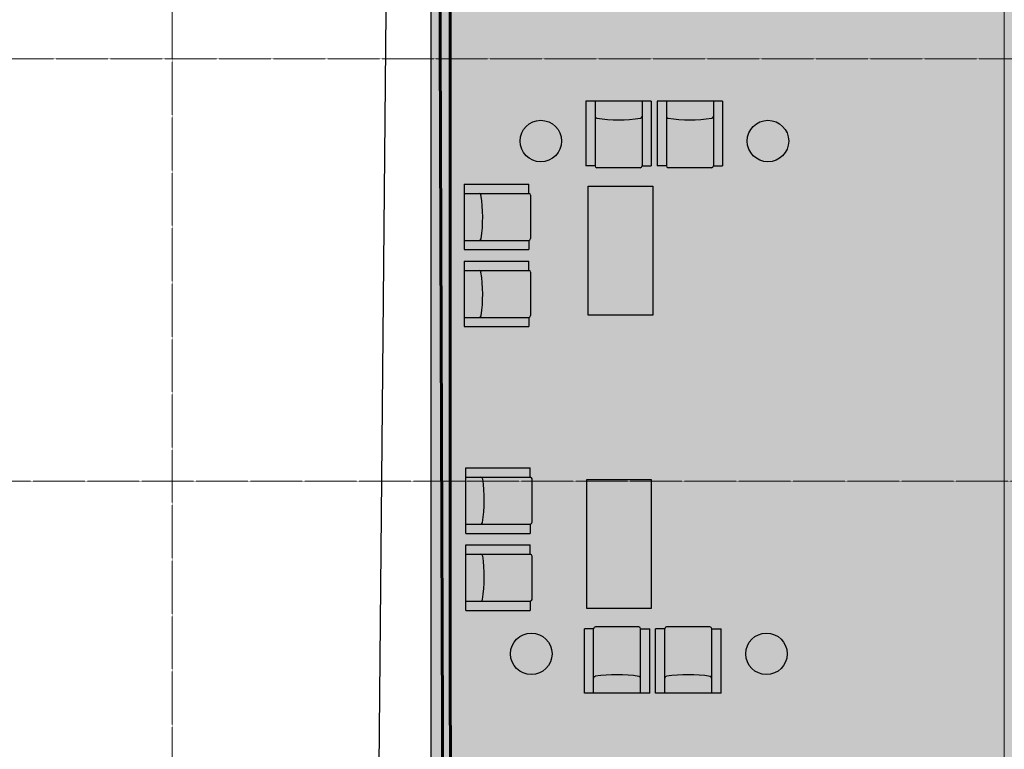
# Model space of a CAD drawing. Header units: millimetres. Extents: x -409347 to -76892, y 286088 to 1850972.
# Tile 205 of 256: x -299943 to -289261, y 1002276 to 1010191. Entities that reach past the tile are written whole.
import ezdxf

# ---------------------------------------------------------------- set-up
doc = ezdxf.new("R2010")
doc.units = ezdxf.units.MM
doc.linetypes.add('DGN Style 2', pattern=[3.08948, 1.853688, -1.235792])
doc.linetypes.add('DGN Style 4', pattern=[4.946257, 2.471584, -1.235792, 0.003089, -1.235792])
for name, color, linetype, lineweight in [('A_BU_CONCRETE_S_FILL', 7, 'Continuous', 0), ('A_P_ALLG_RWO_X_X', 20, 'Continuous', 30), ('A_P_AUSA_STR_X_X', 251, 'Continuous', 0), ('A_P_WAND_BET_A_X', 25, 'Continuous', 0), ('A_P_WAND_BET_V_X', 131, 'DGN Style 2', 0)]:
    doc.layers.add(name, color=color, linetype=linetype, lineweight=lineweight)
doc.layers.add('A_P_ACHS_HAR_X_X', color=70, linetype='DGN Style 4', lineweight=0, transparency=0.7)
doc.layers.add('furniture', color=253, linetype='Continuous')

# ---------------------------------------------------------------- blocks, each defined once
blk = doc.blocks.new('*U292')
at = {"layer": 'A_P_ACHS_HAR_X_X', "ltscale": 0.000466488, "transparency": 33554477}
for p, q in [((-34.817, 45), (-34.817, -45)), ((-25.788, 45), (-25.788, -45)), ((5.186, 6.76), (-45, 6.76)), ((45, 2.18), (-45, 2.18))]:
    blk.add_line(p, q, dxfattribs=at)
blk = doc.blocks.new('dljewnpocewbolcw')
at = {"layer": 'furniture', "color": 252}
for p, q in [((6748150, 4723938), (6747440, 4723938)), ((6747440, 4723938), (6747440, 4723238)), ((6747540, 4723938), (6747540, 4723238)), ((6748050, 4723938), (6748050, 4723238)), ((6748150, 4723938), (6748150, 4723238)), ((6748923, 4723938), (6748213, 4723938)), ((6748213, 4723938), (6748213, 4723238)), ((6748313, 4723938), (6748313, 4723238)), ((6748823, 4723938), (6748823, 4723238)), ((6748923, 4723938), (6748923, 4723238)), ((6747540, 4723238), (6747440, 4723238)), ((6748050, 4723238), (6748150, 4723238)), ((6748313, 4723238), (6748213, 4723238)), ((6748823, 4723238), (6748923, 4723238)), ((6748030, 4723218), (6747560, 4723218)), ((6748803, 4723218), (6748333, 4723218)), ((6746120, 4723039), (6746120, 4722329)), ((6746120, 4723039), (6746820, 4723039)), ((6746820, 4722939), (6746820, 4723039)), ((6746120, 4722939), (6746820, 4722939)), ((6746840, 4722919), (6746840, 4722449)), ((6746120, 4722429), (6746820, 4722429)), ((6746820, 4722429), (6746820, 4722329)), ((6746120, 4722329), (6746820, 4722329)), ((6746120, 4722204), (6746120, 4721494)), ((6746120, 4722204), (6746820, 4722204)), ((6746820, 4722104), (6746820, 4722204)), ((6746120, 4722104), (6746820, 4722104)), ((6746840, 4722084), (6746840, 4721614)), ((6746120, 4721594), (6746820, 4721594)), ((6746820, 4721594), (6746820, 4721494)), ((6746120, 4721494), (6746820, 4721494)), ((6746136, 4719251), (6746136, 4719961)), ((6746136, 4719961), (6746836, 4719961)), ((6746836, 4719861), (6746836, 4719961)), ((6746136, 4719861), (6746836, 4719861)), ((6746856, 4719371), (6746856, 4719841)), ((6746136, 4719351), (6746836, 4719351)), ((6746836, 4719351), (6746836, 4719251)), ((6746136, 4719251), (6746836, 4719251)), ((6746136, 4718415), (6746136, 4719125)), ((6746136, 4719125), (6746836, 4719125)), ((6746836, 4719025), (6746836, 4719125)), ((6746136, 4719025), (6746836, 4719025)), ((6746856, 4718535), (6746856, 4719005)), ((6746136, 4718515), (6746836, 4718515)), ((6746836, 4718515), (6746836, 4718415)), ((6746136, 4718415), (6746836, 4718415)), ((6747424, 4717516), (6747424, 4718216)), ((6747524, 4718216), (6747424, 4718216)), ((6747524, 4717516), (6747524, 4718216)), ((6748014, 4718236), (6747544, 4718236)), ((6748034, 4717516), (6748034, 4718216)), ((6748034, 4718216), (6748134, 4718216)), ((6748134, 4717516), (6748134, 4718216)), ((6748196, 4717516), (6748196, 4718216)), ((6748296, 4718216), (6748196, 4718216)), ((6748296, 4717516), (6748296, 4718216)), ((6748786, 4718236), (6748316, 4718236)), ((6748806, 4717516), (6748806, 4718216)), ((6748806, 4718216), (6748906, 4718216)), ((6748906, 4717516), (6748906, 4718216)), ((6748134, 4717516), (6747424, 4717516)), ((6748906, 4717516), (6748196, 4717516))]:
    blk.add_line(p, q, dxfattribs=at)
for points in [[(6747466, 4721618), (6747466, 4723018), (6748166, 4723018), (6748166, 4721618)], [(6747450, 4718436), (6747450, 4719836), (6748150, 4719836), (6748150, 4718436)]]:
    blk.add_lwpolyline(points, close=True, dxfattribs=at)
for centre in [(6746951, 4723507, 0), (6749415, 4723507), (6746848, 4717944), (6749399, 4717944)]:
    blk.add_circle(centre, 225, dxfattribs=at)
for centre, radius, start, end in [((6747560, 4723774), 20, 178.4089, 263.3696), ((6748030, 4723776), 20, 276.6304, 358.4089), ((6748333, 4723774), 20, 178.4089, 263.3696), ((6748803, 4723776), 20, 276.6304, 358.4089), ((6747791, 4725281), 1544, 261.3, 278.9835), ((6748564, 4725281), 1544, 261.3, 278.9835), ((6747560, 4723238), 20, 180, 270), ((6748030, 4723238), 20, 270, 0), ((6748333, 4723238), 20, 180, 270), ((6748803, 4723238), 20, 270, 0), ((6746283, 4722919), 20, 6.6304, 88.4089), ((6744777, 4722681), 1544, 351.3, 8.9835), ((6746820, 4722919), 20, 0, 90), ((6746284, 4722449), 20, 268.4089, 353.3696), ((6746820, 4722449), 20, 270, 0), ((6746283, 4722084), 20, 6.6304, 88.4089), ((6744777, 4721845), 1544, 351.3, 8.9835), ((6746820, 4722084), 20, 0, 90), ((6746284, 4721614), 20, 268.4089, 353.3696), ((6746820, 4721614), 20, 270, 0), ((6746300, 4719841), 20, 6.6304, 91.5911), ((6744794, 4719609), 1544, 351.0165, 8.7), ((6746836, 4719841), 20, 0, 90), ((6746299, 4719371), 20, 271.5911, 353.3696), ((6746836, 4719371), 20, 270, 0), ((6746300, 4719005), 20, 6.6304, 91.5911), ((6744794, 4718774), 1544, 351.0165, 8.7), ((6746836, 4719005), 20, 0, 90), ((6746299, 4718535), 20, 271.5911, 353.3696), ((6746836, 4718535), 20, 270, 0), ((6747544, 4718216), 20, 90, 180), ((6748014, 4718216), 20, 0, 90), ((6748316, 4718216), 20, 90, 180), ((6748786, 4718216), 20, 0, 90), ((6747544, 4717680), 20, 96.6304, 181.5911), ((6747775, 4716174), 1544, 81.0165, 98.7), ((6748014, 4717679), 20, 1.5911, 83.3696), ((6748316, 4717680), 20, 96.6304, 181.5911), ((6748548, 4716174), 1544, 81.0165, 98.7), ((6748786, 4717679), 20, 1.5911, 83.3696)]:
    blk.add_arc(centre, radius, start, end, dxfattribs=at)

msp = doc.modelspace()

# ---------------------------------------------------------------- hatches: boundary and pattern name
at = {"layer": 'A_BU_CONCRETE_S_FILL', "lineweight": 60}
msp.add_hatch(color=256, dxfattribs=at).paths.add_polyline_path([(-295277, 1016478), (-295477, 1016478), (-295477, 979106), (-295277, 979106)])
at = {"layer": 'A_BU_CONCRETE_S_FILL', "lineweight": 60, "transparency": 33554470}
msp.add_hatch(color=1, dxfattribs=at).paths.add_polyline_path([(-263037, 1013678), (-263393, 1013678), (-263393, 1016478), (-295277, 1016478), (-295261, 979306), (-289161, 979306), (-289161, 1007875), (-263037, 1007875)])

# ---------------------------------------------------------------- linework, layer by layer
at = {"color": 244, "lineweight": 60, "true_color": 0x991b1e}
msp.add_lwpolyline([(-289161, 979306), (-288961, 1007875), (-260426, 1007875), (-260526, 990318), (-257781, 986503), (-257716, 980984), (-228120, 980984), (-228020, 1038478), (-295477, 1038478), (-295277, 979306), (-289161, 979306)], dxfattribs=at)
msp.add_lwpolyline([(-295477, 1016478), (-295277, 1016478), (-295277, 979106), (-295477, 979106)], close=True)
at = {"color": 1, "lineweight": 60}
msp.add_lwpolyline([(-295277, 1016478), (-263393, 1016478), (-263393, 1013678), (-263037, 1013678), (-263037, 1007875), (-289161, 1007875), (-289161, 979306), (-295261, 979306), (-295277, 1016478)], dxfattribs=at)
at = {"layer": 'A_P_ALLG_RWO_X_X', "ltscale": 0.01}
msp.add_lwpolyline([(-198108, 982496), (-204813, 1010107), (-209797, 1008851), (-209523, 1007502), (-225709, 1003230), (-227512, 1041738), (-237061, 1041100), (-238539, 1041049), (-243793, 1040166), (-249391, 1039471), (-255680, 1039572), (-260316, 1039887), (-261558, 1040083), (-264753, 1039210), (-265144, 1039205), (-265225, 1039619), (-265800, 1043597), (-299729, 1040157), (-299067, 1012222), (-295952, 1012229), (-296261, 979088)], dxfattribs=at)
at = {"layer": 'A_P_AUSA_STR_X_X', "ltscale": 0.01, "transparency": 33554585}
msp.add_line((-289261, 971215), (-289261, 1016478), dxfattribs=at)
at = {"layer": 'A_P_AUSA_STR_X_X', "ltscale": 0.01, "transparency": 33554585, "extrusion": (0, 0, -1)}
msp.add_line((-295261, 969568), (-295261, 1007659), dxfattribs=at)
at = {"layer": 'A_P_WAND_BET_A_X', "ltscale": 0.01}
msp.add_3dface([(-409347, 1850972), (-87526, 1850972), (-87526, 286088), (-409347, 286088)], dxfattribs=at)
at = {"layer": 'A_P_WAND_BET_V_X'}
for points in [[(-393830, 1077375), (-393823, 942375), (-110929, 942390), (-110936, 1077390)], [(-393830, 1077375), (-393823, 942375), (-110929, 942390), (-110936, 1077390)], [(-393823, 1077390), (-393823, 942375), (-110936, 942375), (-110936, 1077390)]]:
    msp.add_3dface(points, dxfattribs=at)

# ---------------------------------------------------------------- block references
at = {"layer": 'A_P_ACHS_HAR_X_X', "ltscale": 0.000466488, "transparency": 33554477, "xscale": 1000, "yscale": 1000, "zscale": 1000}
msp.add_blockref('*U292', (-263473, 1003006), dxfattribs=at)
at = {"layer": 'furniture', "linetype": 'Continuous'}
msp.add_blockref('dljewnpocewbolcw', (-7041240, -3714632), dxfattribs=at)

doc.saveas('drawing.dxf')
